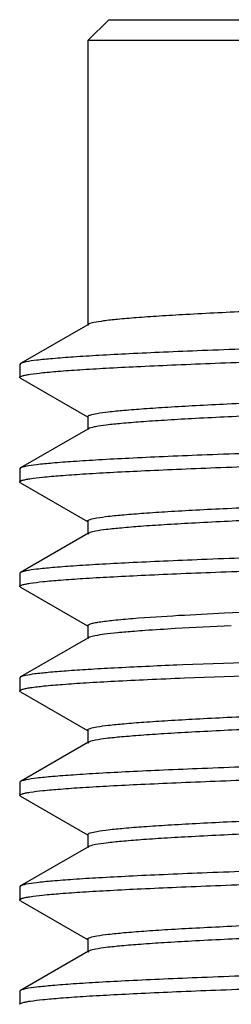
# Model space of a CAD drawing. Header units: inches. Extents: x 0 to 34, y 0 to 22.
# Tile 8 of 168: x 6.2455 to 6.2852, y 12.6049 to 12.7904. Entities that reach past the tile are written whole.
import ezdxf

# ---------------------------------------------------------------- set-up
doc = ezdxf.new("R2010")
doc.units = ezdxf.units.IN
doc.header["$LTSCALE"] = 1.87
doc.header["$MEASUREMENT"] = 0
doc.layers.get('0').update_dxf_attribs({"linetype": 'CONTINUOUS'})

msp = doc.modelspace()

# ---------------------------------------------------------------- linework, layer by layer
at = {"color": 6, "linetype": 'CONTINUOUS'}
for p, q in [((6.2622044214, 12.7904117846), (6.2582674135, 12.7864747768)), ((6.2622044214, 12.7904117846), (6.442519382, 12.7904117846)), ((6.2582674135, 12.7864747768), (6.2582674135, 12.7328602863)), ((6.4464563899, 12.7864747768), (6.2582674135, 12.7864747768)), ((6.2584263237, 12.7330423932), (6.2582674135, 12.7328602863)), ((6.2584263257, 12.7330413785), (6.2582674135, 12.7329494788)), ((6.2582674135, 12.7329494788), (6.2456243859, 12.7256389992)), ((6.2456243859, 12.7256389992), (6.245486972, 12.7254799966)), ((6.245486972, 12.7254799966), (6.245486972, 12.7230193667)), ((6.2456252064, 12.722859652), (6.245486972, 12.7230193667)), ((6.2456252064, 12.722859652), (6.2582300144, 12.7155712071)), ((6.2582674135, 12.7156358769), (6.2582674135, 12.713175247)), ((6.2582674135, 12.7132613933), (6.2456262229, 12.705951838)), ((6.2584229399, 12.713355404), (6.2582674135, 12.713175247)), ((6.2584229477, 12.7133513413), (6.2582674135, 12.7132613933)), ((6.2585815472, 12.7134297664), (6.2584238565, 12.7133545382)), ((6.2456262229, 12.705951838), (6.245487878, 12.7057919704)), ((6.245487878, 12.7057919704), (6.245487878, 12.7033313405)), ((6.2456255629, 12.7031720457), (6.245487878, 12.7033313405)), ((6.2456255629, 12.7031720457), (6.2582289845, 12.695884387)), ((6.2582674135, 12.6959508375), (6.2582674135, 12.6934902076)), ((6.2584215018, 12.6936691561), (6.245617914, 12.6862662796)), ((6.258421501, 12.6936695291), (6.2582674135, 12.6934902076)), ((6.2585807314, 12.6937459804), (6.2584224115, 12.6936700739)), ((6.245617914, 12.6862662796), (6.2454819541, 12.6861091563)), ((6.2454819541, 12.6861091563), (6.2454819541, 12.6836485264)), ((6.2456188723, 12.6834904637), (6.2454819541, 12.6836485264)), ((6.2456188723, 12.6834904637), (6.2582290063, 12.6761993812)), ((6.2582674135, 12.6762657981), (6.2582674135, 12.6738051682)), ((6.2582674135, 12.6738924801), (6.2456276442, 12.666583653)), ((6.2584261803, 12.6739871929), (6.2582674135, 12.6738051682)), ((6.2584261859, 12.673984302), (6.2582674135, 12.6738924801)), ((6.258583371, 12.6740617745), (6.2584271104, 12.6739875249)), ((6.3334438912, 12.6707870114), (6.2761509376, 12.668857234)), ((6.2761509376, 12.668857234), (6.2750349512, 12.6688102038)), ((6.2764339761, 12.6664084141), (6.3335168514, 12.6683285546)), ((6.2456276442, 12.666583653), (6.2454894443, 12.6664238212)), ((6.2454894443, 12.6664238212), (6.2454894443, 12.6639631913)), ((6.2456278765, 12.6638031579), (6.2454894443, 12.6639631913)), ((6.2456278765, 12.6638031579), (6.2582300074, 12.6565160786)), ((6.2582674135, 12.6565807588), (6.2582674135, 12.6541201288)), ((6.2582674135, 12.6542093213), (6.2456243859, 12.6468988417)), ((6.2584263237, 12.6543022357), (6.2582674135, 12.6541201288)), ((6.2584263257, 12.654301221), (6.2582674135, 12.6542093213)), ((6.2585834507, 12.6543775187), (6.2584272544, 12.6543032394)), ((6.2456243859, 12.6468988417), (6.245486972, 12.6467398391)), ((6.245486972, 12.6467398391), (6.245486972, 12.6442792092)), ((6.2456252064, 12.6441194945), (6.245486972, 12.6442792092)), ((6.2456252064, 12.6441194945), (6.2582300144, 12.6368310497)), ((6.2582674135, 12.6368957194), (6.2582674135, 12.6344350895)), ((6.2585815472, 12.634689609), (6.2584238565, 12.6346143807)), ((6.2582674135, 12.6345212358), (6.2456262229, 12.6272116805)), ((6.2584229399, 12.6346152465), (6.2582674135, 12.6344350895)), ((6.2584229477, 12.6346111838), (6.2582674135, 12.6345212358)), ((6.2456262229, 12.6272116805), (6.245487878, 12.6270518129)), ((6.245487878, 12.6270518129), (6.245487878, 12.624591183)), ((6.2456255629, 12.6244318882), (6.245487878, 12.624591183)), ((6.2456255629, 12.6244318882), (6.2582289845, 12.6171442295)), ((6.2582674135, 12.61721068), (6.2582674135, 12.6147500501)), ((6.2584215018, 12.6149289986), (6.245617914, 12.6075261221)), ((6.258421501, 12.6149293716), (6.2582674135, 12.6147500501)), ((6.2585807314, 12.6150058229), (6.2584224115, 12.6149299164)), ((6.245617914, 12.6075261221), (6.2454819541, 12.6073689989)), ((6.2454819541, 12.6073689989), (6.2454819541, 12.6049083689))]:
    msp.add_line(p, q, dxfattribs=at)
for centre, radius, start, end in [((6.3026417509, 12.1992987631), 0.4772047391, 93.3610137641, 94.0373951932), ((6.3321483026, 11.6819732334), 0.995370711, 92.7013601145, 93.3107327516), ((6.2892263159, 12.3933022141), 0.2827383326, 94.093561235, 94.5039192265)]:
    msp.add_arc(centre, radius, start, end, dxfattribs=at)
for points, knots in [([(6.4464563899, 12.742702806), (6.4464563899, 12.7426408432), (6.4462962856, 12.742496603), (6.4457250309, 12.7422933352), (6.4444306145, 12.7420286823), (6.4422824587, 12.7417530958), (6.4392850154, 12.7414597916), (6.4354900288, 12.7411665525), (6.4309216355, 12.740869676), (6.4256255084, 12.7405717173), (6.4172555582, 12.7401533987), (6.4053913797, 12.7396447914), (6.389792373, 12.7390551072), (6.3728078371, 12.7384636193), (6.3550665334, 12.7378710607), (6.3372250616, 12.7372784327), (6.3199439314, 12.7366864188), (6.3038628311, 12.7360964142), (6.2895772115, 12.7355088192), (6.279042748, 12.7349993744), (6.2719045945, 12.7345756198), (6.2676361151, 12.7342809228), (6.2641574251, 12.7339836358), (6.2614836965, 12.7337052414), (6.2596728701, 12.7334094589), (6.2587191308, 12.7332104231), (6.2584272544, 12.7330433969)], [0, 0, 0, 0, 0.0009862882, 0.0029002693, 0.0100075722, 0.0215908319, 0.0375848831, 0.0578474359, 0.0822110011, 0.1104414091, 0.1422848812, 0.2156029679, 0.2994610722, 0.390757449, 0.4861167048, 0.5820143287, 0.674904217, 0.7613492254, 0.8381549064, 0.9024881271, 0.9292179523, 0.9519826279, 0.9705735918, 0.9848370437, 0.9946471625, 1, 1, 1, 1]), ([(6.4592352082, 12.7353200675), (6.4592353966, 12.7352548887), (6.45904384, 12.7351081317), (6.4586711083, 12.7349931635), (6.4580339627, 12.7348395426), (6.4567188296, 12.734625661), (6.454457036, 12.7343657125), (6.4510438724, 12.7340754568), (6.4467113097, 12.7337800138), (6.4415017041, 12.7334826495), (6.4354601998, 12.7331842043), (6.4286429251, 12.7328849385), (6.4211142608, 12.7325849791), (6.4098647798, 12.7321714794), (6.3946010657, 12.7316644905), (6.3752496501, 12.7310716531), (6.3550468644, 12.7304779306), (6.3347440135, 12.7298839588), (6.3150967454, 12.7292908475), (6.2968363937, 12.7286994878), (6.282800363, 12.7281902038), (6.2727679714, 12.7277728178), (6.2663081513, 12.727473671), (6.2606506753, 12.7271760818), (6.2558495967, 12.7268790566), (6.2519472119, 12.7265870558), (6.2489816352, 12.7262952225), (6.2471011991, 12.7260465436), (6.246093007, 12.725820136), (6.2457488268, 12.7257079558), (6.2456275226, 12.7256390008)], [0, 0, 0, 0, 0.0009136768, 0.0027953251, 0.0057923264, 0.0099234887, 0.0215625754, 0.0376254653, 0.0579730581, 0.0824222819, 0.1107760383, 0.1427637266, 0.1780787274, 0.2163958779, 0.3005648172, 0.3921622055, 0.4877903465, 0.5838887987, 0.6768884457, 0.7633302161, 0.8399955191, 0.8737733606, 0.9040849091, 0.930646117, 0.9531869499, 0.9715180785, 0.9854880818, 0.9949824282, 0.9980440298, 1, 1, 1, 1]), ([(6.2454847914, 12.723019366), (6.2454860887, 12.7230838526), (6.2456740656, 12.7232259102), (6.246037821, 12.7233405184), (6.2466555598, 12.7234908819), (6.2479265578, 12.7237017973), (6.2501117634, 12.7239571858), (6.2534107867, 12.7242425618), (6.2576022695, 12.7245330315), (6.2626463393, 12.7248251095), (6.26849976, 12.7251184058), (6.2751084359, 12.7254126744), (6.2824112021, 12.7257074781), (6.2933408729, 12.7261142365), (6.3082016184, 12.7266127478), (6.3270903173, 12.7271955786), (6.3468874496, 12.7277794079), (6.3668811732, 12.7283634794), (6.3863530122, 12.728946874), (6.4046043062, 12.7295290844), (6.4209808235, 12.7301079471), (6.4348918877, 12.7306829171), (6.4447062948, 12.7311836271), (6.4509561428, 12.7316091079), (6.4543457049, 12.7318930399), (6.4568168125, 12.7321783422), (6.458157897, 12.7323920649), (6.4586593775, 12.7325335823)], [0, 0, 0, 0, 0.0009061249, 0.0027520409, 0.0056667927, 0.0096695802, 0.0209360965, 0.0364970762, 0.0562186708, 0.0799471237, 0.1074810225, 0.1385517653, 0.1728814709, 0.210157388, 0.2922038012, 0.3817700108, 0.4756421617, 0.570445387, 0.6627724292, 0.7493155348, 0.8269799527, 0.8929800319, 0.9449147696, 0.965024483, 0.9809908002, 0.9926797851, 1, 1, 1, 1]), ([(6.2582674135, 12.7156358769), (6.2582674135, 12.715697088), (6.2584247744, 12.715839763), (6.258987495, 12.716041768), (6.2602620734, 12.7163046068), (6.2623779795, 12.716578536), (6.2653305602, 12.7168694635), (6.2690695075, 12.7171603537), (6.2735715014, 12.7174549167), (6.2787921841, 12.7177506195), (6.287047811, 12.7181658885), (6.2987586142, 12.7186707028), (6.3141699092, 12.7192559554), (6.3309733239, 12.719843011), (6.3485563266, 12.7204311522), (6.3662781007, 12.7210194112), (6.3834925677, 12.7216071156), (6.3995722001, 12.7221930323), (6.4139308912, 12.7227765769), (6.4245753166, 12.7232823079), (6.431843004, 12.7237016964), (6.4362380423, 12.7239951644), (6.4398658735, 12.7242889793), (6.4426999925, 12.7245717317), (6.4447027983, 12.7248600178), (6.4457694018, 12.7250707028), (6.446140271, 12.7252215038)], [0, 0, 0, 0, 0.0009752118, 0.0028639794, 0.0098724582, 0.0212922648, 0.0370619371, 0.0570430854, 0.0810738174, 0.1089271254, 0.1403552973, 0.2127658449, 0.2956751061, 0.3860631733, 0.4806397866, 0.5759628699, 0.6685606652, 0.755059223, 0.8323116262, 0.8975112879, 0.9248316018, 0.9482942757, 0.9676807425, 0.9828346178, 0.993621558, 1, 1, 1, 1]), ([(6.4464563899, 12.7230177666), (6.4464563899, 12.7229563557), (6.4462994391, 12.722813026), (6.4457359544, 12.7226109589), (6.4444615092, 12.7223488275), (6.4423450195, 12.7220753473), (6.4393920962, 12.7217842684), (6.4356525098, 12.7214931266), (6.4311498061, 12.7211984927), (6.4259282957, 12.7209028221), (6.4176714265, 12.7204875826), (6.4059589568, 12.7199826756), (6.390545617, 12.7193973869), (6.373740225, 12.7188102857), (6.3561554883, 12.7182220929), (6.3384323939, 12.7176337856), (6.3212171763, 12.7170460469), (6.3051374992, 12.7164600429), (6.290779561, 12.7158765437), (6.2801363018, 12.7153706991), (6.2728700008, 12.7149511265), (6.2684763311, 12.7146577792), (6.2648500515, 12.7143643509), (6.2620176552, 12.7140817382), (6.2600167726, 12.7137924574), (6.258951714, 12.7135806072), (6.2585815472, 12.7134297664)], [0, 0, 0, 0, 0.0009783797, 0.0028678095, 0.0098766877, 0.0212977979, 0.0370698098, 0.0570539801, 0.0810882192, 0.1089454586, 0.1403779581, 0.2127979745, 0.2957171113, 0.386114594, 0.4806992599, 0.5760281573, 0.6686287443, 0.7551263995, 0.8323736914, 0.8975637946, 0.9248776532, 0.9483326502, 0.9677103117, 0.9828545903, 0.9936317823, 1, 1, 1, 1]), ([(6.4592345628, 12.7156355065), (6.4592348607, 12.7155703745), (6.4590434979, 12.7154236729), (6.4586716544, 12.7153087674), (6.4580361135, 12.7151550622), (6.4567238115, 12.714941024), (6.4544641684, 12.7146808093), (6.4510502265, 12.7143904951), (6.4467131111, 12.714095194), (6.4414983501, 12.7137978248), (6.4354542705, 12.7134991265), (6.4286371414, 12.7131996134), (6.4211085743, 12.7128994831), (6.4098557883, 12.7124860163), (6.3945862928, 12.7119791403), (6.375228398, 12.7113859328), (6.3550212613, 12.7107921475), (6.3347152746, 12.7101981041), (6.3150648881, 12.7096047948), (6.2968014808, 12.7090131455), (6.2827644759, 12.7085040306), (6.2727345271, 12.7080864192), (6.2662794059, 12.7077870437), (6.2606253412, 12.7074891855), (6.2558251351, 12.707192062), (6.2519231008, 12.7069003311), (6.248961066, 12.7066085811), (6.2470862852, 12.7063600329), (6.2460850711, 12.7061332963), (6.2457445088, 12.7060210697), (6.2456254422, 12.7059518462)], [0, 0, 0, 0, 0.0009130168, 0.0027917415, 0.0057807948, 0.0099009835, 0.0215200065, 0.0375837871, 0.0579610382, 0.0824424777, 0.1108057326, 0.14278698, 0.1780959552, 0.2164231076, 0.3006325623, 0.3922579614, 0.4879054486, 0.58401433, 0.6770249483, 0.7634859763, 0.8401611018, 0.873921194, 0.9042049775, 0.9307450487, 0.953286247, 0.971625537, 0.9855805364, 0.9950332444, 0.998069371, 1, 1, 1, 1]), ([(6.2454893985, 12.7033313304), (6.2454881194, 12.703394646), (6.245671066, 12.7035401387), (6.2460308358, 12.7036527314), (6.2466433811, 12.7038045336), (6.2479113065, 12.7040154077), (6.250098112, 12.7042717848), (6.2534054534, 12.7045572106), (6.2576111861, 12.7048482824), (6.2626715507, 12.7051410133), (6.268541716, 12.7054352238), (6.2751687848, 12.7057303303), (6.2824936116, 12.7060258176), (6.2934598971, 12.7064334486), (6.3083702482, 12.7069330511), (6.327317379, 12.7075173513), (6.3471672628, 12.7081025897), (6.3672032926, 12.7086878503), (6.386704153, 12.7092726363), (6.4049670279, 12.7098562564), (6.4213312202, 12.7104356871), (6.4352065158, 12.7110125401), (6.4449762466, 12.7115141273), (6.4511798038, 12.7119407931), (6.4545239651, 12.7122244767), (6.4569407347, 12.7125107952), (6.4582442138, 12.7127238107), (6.4587245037, 12.71286785)], [0, 0, 0, 0, 0.0008893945, 0.0027098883, 0.0056006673, 0.0095850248, 0.0208444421, 0.0364457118, 0.0562357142, 0.0800374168, 0.1076364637, 0.138778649, 0.1732013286, 0.2105907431, 0.2928970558, 0.3827214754, 0.4768135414, 0.5717929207, 0.6642305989, 0.750809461, 0.8284107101, 0.8941933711, 0.9458474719, 0.9657845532, 0.9815311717, 0.9929579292, 1, 1, 1, 1]), ([(6.2582674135, 12.6959508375), (6.2582674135, 12.6960125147), (6.2584237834, 12.6961567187), (6.2589882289, 12.6963588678), (6.260262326, 12.6966200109), (6.2623793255, 12.6968928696), (6.2653323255, 12.6971841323), (6.2690722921, 12.697475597), (6.2735753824, 12.6977703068), (6.2787973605, 12.6980659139), (6.2870549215, 12.6984810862), (6.2987683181, 12.6989860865), (6.3141827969, 12.699571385), (6.33098929, 12.7001585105), (6.3485749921, 12.7007467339), (6.3662988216, 12.7013350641), (6.383514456, 12.7019228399), (6.3995941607, 12.702508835), (6.4139516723, 12.7030924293), (6.4245942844, 12.7035982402), (6.4318598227, 12.7040177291), (6.4362527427, 12.7043111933), (6.4398781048, 12.7046049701), (6.4427095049, 12.7048876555), (6.4447091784, 12.7051762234), (6.4457737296, 12.7053870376), (6.4461433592, 12.7055380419)], [0, 0, 0, 0, 0.0009826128, 0.0028727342, 0.0098813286, 0.0213028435, 0.0370761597, 0.0570620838, 0.0810983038, 0.1089577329, 0.1403926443, 0.2128179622, 0.2957426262, 0.3861453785, 0.4807345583, 0.5760667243, 0.6686688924, 0.7551660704, 0.8324105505, 0.8975953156, 0.9249055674, 0.948356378, 0.9677293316, 0.9828681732, 0.9936387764, 1, 1, 1, 1]), ([(6.4464563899, 12.7033327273), (6.4464563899, 12.7032710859), (6.4462999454, 12.7031269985), (6.4457356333, 12.7029248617), (6.4444615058, 12.7026635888), (6.4423445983, 12.7023906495), (6.4393916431, 12.7020994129), (6.4356517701, 12.7018079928), (6.4311487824, 12.7015132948), (6.4259269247, 12.701217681), (6.4176695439, 12.7008025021), (6.4059563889, 12.7002975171), (6.3905422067, 12.6997122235), (6.3737360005, 12.6991251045), (6.3561505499, 12.6985368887), (6.3384269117, 12.6979485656), (6.3212113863, 12.6973607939), (6.3051316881, 12.6967748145), (6.2907740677, 12.6961912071), (6.2801312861, 12.695685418), (6.2728655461, 12.6952659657), (6.2684724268, 12.6949724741), (6.2648468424, 12.694678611), (6.2620151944, 12.6943958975), (6.2600152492, 12.694107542), (6.258950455, 12.6938969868), (6.2585807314, 12.6937459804)], [0, 0, 0, 0, 0.0009820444, 0.002872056, 0.009880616, 0.0213019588, 0.0370749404, 0.0570604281, 0.0810961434, 0.1089550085, 0.1403892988, 0.2128132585, 0.295736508, 0.3861379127, 0.4807259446, 0.5760572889, 0.6686590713, 0.7551563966, 0.8324016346, 0.8975877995, 0.9248989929, 0.9483509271, 0.9677251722, 0.9828654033, 0.9936373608, 1, 1, 1, 1]), ([(6.4592369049, 12.6959520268), (6.4592370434, 12.6958868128), (6.4590454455, 12.6957404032), (6.4586738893, 12.6956252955), (6.4580393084, 12.6954716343), (6.4567299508, 12.6952574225), (6.454475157, 12.6949971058), (6.4510676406, 12.6947067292), (6.4467363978, 12.69441134), (6.4415250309, 12.6941139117), (6.435480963, 12.6938152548), (6.4286616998, 12.6935157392), (6.4211317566, 12.6932155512), (6.4098797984, 12.6928018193), (6.3946099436, 12.6922946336), (6.3752503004, 12.6917016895), (6.3550384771, 12.6911075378), (6.3347280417, 12.6905134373), (6.3150736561, 12.689920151), (6.2968058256, 12.689328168), (6.2827647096, 12.6888188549), (6.2727303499, 12.6884012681), (6.2662734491, 12.6881019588), (6.2606204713, 12.6878041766), (6.2558236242, 12.687506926), (6.2519245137, 12.6872148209), (6.2489620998, 12.6869227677), (6.2470844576, 12.6866742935), (6.2460798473, 12.6864476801), (6.245737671, 12.6863355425), (6.2456179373, 12.6862662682)], [0, 0, 0, 0, 0.0009141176, 0.0027929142, 0.0057776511, 0.009888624, 0.0214798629, 0.0375118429, 0.0578568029, 0.0823175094, 0.1106830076, 0.1426786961, 0.1779965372, 0.2163149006, 0.3005056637, 0.3921539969, 0.4878093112, 0.5839403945, 0.6769704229, 0.7634333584, 0.8401376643, 0.8739154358, 0.9042077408, 0.9307423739, 0.9532616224, 0.9715782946, 0.9855349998, 0.9950122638, 0.9980610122, 1, 1, 1, 1]), ([(6.2454817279, 12.6836485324), (6.2454820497, 12.6837127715), (6.2456697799, 12.6838560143), (6.2460332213, 12.6839698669), (6.2466518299, 12.6841208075), (6.2479256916, 12.684331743), (6.2501165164, 12.684587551), (6.2534236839, 12.6848732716), (6.2576248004, 12.6851642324), (6.262679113, 12.6854566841), (6.2685437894, 12.68575048), (6.2751658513, 12.6860451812), (6.2824850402, 12.6863403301), (6.2934396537, 12.68674756), (6.3083314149, 12.6872467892), (6.3272559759, 12.6878305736), (6.3470847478, 12.6884150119), (6.3671052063, 12.6890000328), (6.3865952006, 12.6895842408), (6.4048521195, 12.69016717), (6.4212189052, 12.6907467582), (6.4351055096, 12.6913228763), (6.4448909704, 12.6918239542), (6.4511086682, 12.6922501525), (6.4544646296, 12.6925340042), (6.4568969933, 12.6928199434), (6.4582114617, 12.6930336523), (6.458698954, 12.6931763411)], [0, 0, 0, 0, 0.0009022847, 0.0027468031, 0.00566439, 0.0096744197, 0.0209684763, 0.0365660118, 0.0563286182, 0.080102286, 0.1076789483, 0.1388025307, 0.1732050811, 0.210564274, 0.2927724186, 0.3824851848, 0.476496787, 0.5713996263, 0.6638039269, 0.7503675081, 0.8279592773, 0.8938264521, 0.945583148, 0.9655679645, 0.9813697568, 0.9928656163, 1, 1, 1, 1]), ([(6.2667512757, 12.6776064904), (6.2724787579, 12.6780658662), (6.2863976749, 12.6787911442), (6.3100674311, 12.6797557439), (6.3382739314, 12.6807231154), (6.363283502, 12.6815461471), (6.3832484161, 12.6822300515), (6.3972399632, 12.6827372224), (6.4100200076, 12.683243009), (6.4212438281, 12.6837452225), (6.4306079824, 12.6842450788), (6.4371289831, 12.6846797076), (6.4412281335, 12.6850497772), (6.4434199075, 12.685295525), (6.4449931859, 12.6855432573), (6.4458386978, 12.6857299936), (6.4461419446, 12.6858535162)], [0, 0, 0, 0, 0.0959599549, 0.2327197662, 0.3956475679, 0.5672950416, 0.6506247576, 0.7292702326, 0.801116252, 0.8642273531, 0.9168993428, 0.9577304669, 0.9733537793, 0.9856471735, 0.9945315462, 1, 1, 1, 1]), ([(6.2582674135, 12.6762657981), (6.2582674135, 12.6763373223), (6.2584741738, 12.6764982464), (6.258877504, 12.6766267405), (6.2595631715, 12.6767969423), (6.2609775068, 12.6770351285), (6.2634087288, 12.6773228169), (6.2655237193, 12.6775080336), (6.2667512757, 12.6776064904)], [0, 0, 0, 0, 0.0247523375, 0.0751720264, 0.1549331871, 0.2646357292, 0.5738155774, 1, 1, 1, 1]), ([(6.2670236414, 12.6751674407), (6.2659694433, 12.6750840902), (6.264089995, 12.6749223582), (6.2616192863, 12.6746601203), (6.2598587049, 12.6743947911), (6.2589165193, 12.6741972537), (6.258583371, 12.6740617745)], [0, 0, 0, 0, 0.3721248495, 0.6640094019, 0.8734437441, 1, 1, 1, 1]), ([(6.2750349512, 12.6688102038), (6.2710927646, 12.6686427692), (6.2655231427, 12.6683890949), (6.258577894, 12.667997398), (6.2544500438, 12.6677258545), (6.2510996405, 12.6674517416), (6.2485350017, 12.6671964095), (6.246810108, 12.6669210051), (6.2459040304, 12.6667404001), (6.2456297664, 12.6665836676)], [0, 0, 0, 0, 0.4009071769, 0.5664491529, 0.7068405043, 0.8210972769, 0.9083042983, 0.9679040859, 1, 1, 1, 1]), ([(6.24548801, 12.6639631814), (6.245488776, 12.6640298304), (6.2456874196, 12.6641764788), (6.2460672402, 12.6642932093), (6.2467170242, 12.6644481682), (6.2480548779, 12.6646648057), (6.2503584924, 12.6649274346), (6.2538370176, 12.6652205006), (6.2582564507, 12.6655190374), (6.2635703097, 12.6658191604), (6.2697294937, 12.666120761), (6.2741118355, 12.6663116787), (6.2764339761, 12.6664084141)], [0, 0, 0, 0, 0.0064207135, 0.019656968, 0.0406317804, 0.0694885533, 0.1508628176, 0.2633878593, 0.4059908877, 0.577447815, 0.7761144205, 1, 1, 1, 1]), ([(6.2582674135, 12.6565807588), (6.2582674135, 12.6566421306), (6.2584244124, 12.6567853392), (6.2589877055, 12.6569873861), (6.2602620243, 12.6572496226), (6.2623781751, 12.6575231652), (6.2653307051, 12.657814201), (6.2690697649, 12.6581052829), (6.2735718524, 12.6583998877), (6.278792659, 12.6586955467), (6.2870484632, 12.6591107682), (6.2987595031, 12.6596156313), (6.3141710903, 12.6602008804), (6.3309747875, 12.6607879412), (6.3485580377, 12.6613760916), (6.3662800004, 12.6619643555), (6.3834945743, 12.662552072), (6.3995742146, 12.6631379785), (6.4139327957, 12.663721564), (6.4245770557, 12.6642272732), (6.431844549, 12.6646466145), (6.4362393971, 12.6649401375), (6.4398669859, 12.6652341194), (6.4427008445, 12.6655169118), (6.4447033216, 12.6658048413), (6.4457698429, 12.6660150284), (6.4461405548, 12.6661658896)], [0, 0, 0, 0, 0.0009777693, 0.0028669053, 0.0098749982, 0.0212947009, 0.0370646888, 0.0570463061, 0.0810775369, 0.1089313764, 0.1403601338, 0.2127719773, 0.2956825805, 0.38607192, 0.4806496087, 0.5759734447, 0.668571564, 0.7550699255, 0.8323215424, 0.8975197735, 0.9248391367, 0.9483007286, 0.9676859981, 0.9828384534, 0.9936235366, 1, 1, 1, 1]), ([(6.4464563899, 12.6639626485), (6.4464563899, 12.6639013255), (6.4462992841, 12.6637582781), (6.4457361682, 12.663556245), (6.4444617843, 12.6632938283), (6.4423457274, 12.6630201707), (6.4393932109, 12.6627291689), (6.4356542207, 12.6624381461), (6.4311522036, 12.6621435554), (6.4259314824, 12.6618478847), (6.4176758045, 12.6614326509), (6.4059649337, 12.6609278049), (6.3905535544, 12.6603425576), (6.3737500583, 12.6597555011), (6.3561669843, 12.6591673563), (6.3384451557, 12.6585790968), (6.3212306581, 12.6579913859), (6.3051510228, 12.6574054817), (6.2907923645, 12.6568219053), (6.2801479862, 12.6563161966), (6.2728803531, 12.6558968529), (6.2684853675, 12.6556033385), (6.2648576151, 12.6553093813), (6.2620235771, 12.6550265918), (6.2600208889, 12.6547386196), (6.2589542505, 12.6545283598), (6.2585834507, 12.6543775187)], [0, 0, 0, 0, 0.0009769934, 0.002866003, 0.0098741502, 0.0212937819, 0.0370635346, 0.0570448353, 0.0810757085, 0.1089291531, 0.1403574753, 0.2127683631, 0.2956779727, 0.3860663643, 0.4806432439, 0.5759665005, 0.6685643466, 0.7550628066, 0.8323149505, 0.8975141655, 0.9248341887, 0.948296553, 0.9676826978, 0.9828361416, 0.9936223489, 1, 1, 1, 1]), ([(6.4592352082, 12.65657991), (6.4592353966, 12.6565147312), (6.45904384, 12.6563679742), (6.4586711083, 12.656253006), (6.4580339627, 12.6560993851), (6.4567188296, 12.6558855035), (6.454457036, 12.655625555), (6.4510438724, 12.6553352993), (6.4467113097, 12.6550398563), (6.4415017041, 12.654742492), (6.4354601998, 12.6544440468), (6.4286429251, 12.654144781), (6.4211142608, 12.6538448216), (6.4098647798, 12.6534313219), (6.3946010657, 12.652924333), (6.3752496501, 12.6523314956), (6.3550468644, 12.6517377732), (6.3347440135, 12.6511438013), (6.3150967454, 12.65055069), (6.2968363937, 12.6499593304), (6.282800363, 12.6494500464), (6.2727679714, 12.6490326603), (6.2663081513, 12.6487335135), (6.2606506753, 12.6484359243), (6.2558495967, 12.6481388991), (6.2519472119, 12.6478468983), (6.2489816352, 12.647555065), (6.2471011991, 12.6473063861), (6.246093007, 12.6470799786), (6.2457488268, 12.6469677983), (6.2456275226, 12.6468988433)], [0, 0, 0, 0, 0.0009136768, 0.0027953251, 0.0057923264, 0.0099234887, 0.0215625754, 0.0376254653, 0.0579730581, 0.0824222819, 0.1107760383, 0.1427637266, 0.1780787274, 0.2163958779, 0.3005648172, 0.3921622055, 0.4877903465, 0.5838887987, 0.6768884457, 0.7633302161, 0.8399955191, 0.8737733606, 0.9040849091, 0.930646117, 0.9531869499, 0.9715180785, 0.9854880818, 0.9949824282, 0.9980440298, 1, 1, 1, 1]), ([(6.2454847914, 12.6442792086), (6.2454860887, 12.6443436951), (6.2456740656, 12.6444857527), (6.246037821, 12.6446003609), (6.2466555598, 12.6447507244), (6.2479265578, 12.6449616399), (6.2501117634, 12.6452170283), (6.2534107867, 12.6455024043), (6.2576022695, 12.645792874), (6.2626463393, 12.6460849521), (6.26849976, 12.6463782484), (6.2751084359, 12.6466725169), (6.2824112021, 12.6469673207), (6.2933408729, 12.647374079), (6.3082016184, 12.6478725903), (6.3270903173, 12.6484554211), (6.3468874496, 12.6490392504), (6.3668811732, 12.6496233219), (6.3863530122, 12.6502067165), (6.4046043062, 12.650788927), (6.4209808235, 12.6513677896), (6.4348918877, 12.6519427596), (6.4447062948, 12.6524434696), (6.4509561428, 12.6528689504), (6.4543457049, 12.6531528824), (6.4568168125, 12.6534381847), (6.458157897, 12.6536519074), (6.4586593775, 12.6537934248)], [0, 0, 0, 0, 0.0009061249, 0.0027520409, 0.0056667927, 0.0096695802, 0.0209360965, 0.0364970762, 0.0562186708, 0.0799471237, 0.1074810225, 0.1385517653, 0.1728814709, 0.210157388, 0.2922038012, 0.3817700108, 0.4756421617, 0.570445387, 0.6627724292, 0.7493155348, 0.8269799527, 0.8929800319, 0.9449147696, 0.965024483, 0.9809908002, 0.9926797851, 1, 1, 1, 1]), ([(6.2582674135, 12.6368957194), (6.2582674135, 12.6369569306), (6.2584247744, 12.6370996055), (6.258987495, 12.6373016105), (6.2602620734, 12.6375644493), (6.2623779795, 12.6378383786), (6.2653305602, 12.6381293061), (6.2690695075, 12.6384201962), (6.2735715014, 12.6387147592), (6.2787921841, 12.639010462), (6.287047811, 12.639425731), (6.2987586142, 12.6399305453), (6.3141699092, 12.6405157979), (6.3309733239, 12.6411028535), (6.3485563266, 12.6416909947), (6.3662781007, 12.6422792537), (6.3834925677, 12.6428669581), (6.3995722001, 12.6434528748), (6.4139308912, 12.6440364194), (6.4245753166, 12.6445421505), (6.431843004, 12.6449615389), (6.4362380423, 12.6452550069), (6.4398658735, 12.6455488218), (6.4426999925, 12.6458315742), (6.4447027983, 12.6461198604), (6.4457694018, 12.6463305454), (6.446140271, 12.6464813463)], [0, 0, 0, 0, 0.0009752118, 0.0028639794, 0.0098724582, 0.0212922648, 0.0370619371, 0.0570430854, 0.0810738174, 0.1089271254, 0.1403552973, 0.2127658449, 0.2956751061, 0.3860631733, 0.4806397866, 0.5759628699, 0.6685606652, 0.755059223, 0.8323116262, 0.8975112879, 0.9248316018, 0.9482942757, 0.9676807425, 0.9828346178, 0.993621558, 1, 1, 1, 1]), ([(6.4464563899, 12.6442776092), (6.4464563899, 12.6442161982), (6.4462994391, 12.6440728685), (6.4457359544, 12.6438708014), (6.4444615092, 12.64360867), (6.4423450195, 12.6433351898), (6.4393920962, 12.6430441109), (6.4356525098, 12.6427529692), (6.4311498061, 12.6424583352), (6.4259282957, 12.6421626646), (6.4176714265, 12.6417474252), (6.4059589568, 12.6412425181), (6.390545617, 12.6406572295), (6.373740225, 12.6400701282), (6.3561554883, 12.6394819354), (6.3384323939, 12.6388936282), (6.3212171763, 12.6383058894), (6.3051374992, 12.6377198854), (6.290779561, 12.6371363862), (6.2801363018, 12.6366305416), (6.2728700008, 12.6362109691), (6.2684763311, 12.6359176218), (6.2648500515, 12.6356241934), (6.2620176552, 12.6353415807), (6.2600167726, 12.6350522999), (6.258951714, 12.6348404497), (6.2585815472, 12.634689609)], [0, 0, 0, 0, 0.0009783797, 0.0028678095, 0.0098766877, 0.0212977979, 0.0370698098, 0.0570539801, 0.0810882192, 0.1089454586, 0.1403779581, 0.2127979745, 0.2957171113, 0.386114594, 0.4806992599, 0.5760281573, 0.6686287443, 0.7551263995, 0.8323736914, 0.8975637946, 0.9248776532, 0.9483326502, 0.9677103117, 0.9828545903, 0.9936317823, 1, 1, 1, 1]), ([(6.4592345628, 12.636895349), (6.4592348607, 12.636830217), (6.4590434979, 12.6366835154), (6.4586716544, 12.6365686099), (6.4580361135, 12.6364149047), (6.4567238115, 12.6362008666), (6.4544641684, 12.6359406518), (6.4510502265, 12.6356503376), (6.4467131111, 12.6353550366), (6.4414983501, 12.6350576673), (6.4354542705, 12.6347589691), (6.4286371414, 12.6344594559), (6.4211085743, 12.6341593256), (6.4098557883, 12.6337458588), (6.3945862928, 12.6332389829), (6.375228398, 12.6326457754), (6.3550212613, 12.6320519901), (6.3347152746, 12.6314579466), (6.3150648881, 12.6308646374), (6.2968014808, 12.630272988), (6.2827644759, 12.6297638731), (6.2727345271, 12.6293462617), (6.2662794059, 12.6290468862), (6.2606253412, 12.628749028), (6.2558251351, 12.6284519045), (6.2519231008, 12.6281601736), (6.248961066, 12.6278684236), (6.2470862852, 12.6276198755), (6.2460850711, 12.6273931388), (6.2457445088, 12.6272809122), (6.2456254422, 12.6272116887)], [0, 0, 0, 0, 0.0009130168, 0.0027917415, 0.0057807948, 0.0099009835, 0.0215200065, 0.0375837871, 0.0579610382, 0.0824424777, 0.1108057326, 0.14278698, 0.1780959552, 0.2164231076, 0.3006325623, 0.3922579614, 0.4879054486, 0.58401433, 0.6770249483, 0.7634859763, 0.8401611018, 0.873921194, 0.9042049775, 0.9307450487, 0.953286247, 0.971625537, 0.9855805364, 0.9950332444, 0.998069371, 1, 1, 1, 1]), ([(6.2454893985, 12.6245911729), (6.2454881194, 12.6246544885), (6.245671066, 12.6247999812), (6.2460308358, 12.6249125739), (6.2466433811, 12.6250643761), (6.2479113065, 12.6252752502), (6.250098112, 12.6255316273), (6.2534054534, 12.6258170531), (6.2576111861, 12.6261081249), (6.2626715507, 12.6264008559), (6.268541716, 12.6266950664), (6.2751687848, 12.6269901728), (6.2824936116, 12.6272856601), (6.2934598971, 12.6276932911), (6.3083702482, 12.6281928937), (6.327317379, 12.6287771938), (6.3471672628, 12.6293624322), (6.3672032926, 12.6299476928), (6.386704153, 12.6305324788), (6.4049670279, 12.6311160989), (6.4213312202, 12.6316955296), (6.4352065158, 12.6322723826), (6.4449762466, 12.6327739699), (6.4511798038, 12.6332006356), (6.4545239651, 12.6334843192), (6.4569407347, 12.6337706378), (6.4582442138, 12.6339836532), (6.4587245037, 12.6341276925)], [0, 0, 0, 0, 0.0008893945, 0.0027098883, 0.0056006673, 0.0095850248, 0.0208444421, 0.0364457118, 0.0562357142, 0.0800374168, 0.1076364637, 0.138778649, 0.1732013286, 0.2105907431, 0.2928970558, 0.3827214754, 0.4768135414, 0.5717929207, 0.6642305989, 0.750809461, 0.8284107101, 0.8941933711, 0.9458474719, 0.9657845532, 0.9815311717, 0.9929579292, 1, 1, 1, 1]), ([(6.2582674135, 12.61721068), (6.2582674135, 12.6172723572), (6.2584237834, 12.6174165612), (6.2589882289, 12.6176187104), (6.260262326, 12.6178798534), (6.2623793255, 12.6181527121), (6.2653323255, 12.6184439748), (6.2690722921, 12.6187354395), (6.2735753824, 12.6190301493), (6.2787973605, 12.6193257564), (6.2870549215, 12.6197409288), (6.2987683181, 12.6202459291), (6.3141827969, 12.6208312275), (6.33098929, 12.621418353), (6.3485749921, 12.6220065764), (6.3662988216, 12.6225949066), (6.383514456, 12.6231826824), (6.3995941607, 12.6237686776), (6.4139516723, 12.6243522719), (6.4245942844, 12.6248580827), (6.4318598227, 12.6252775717), (6.4362527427, 12.6255710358), (6.4398781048, 12.6258648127), (6.4427095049, 12.626147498), (6.4447091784, 12.6264360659), (6.4457737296, 12.6266468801), (6.4461433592, 12.6267978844)], [0, 0, 0, 0, 0.0009826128, 0.0028727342, 0.0098813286, 0.0213028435, 0.0370761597, 0.0570620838, 0.0810983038, 0.108957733, 0.1403926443, 0.2128179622, 0.2957426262, 0.3861453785, 0.4807345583, 0.5760667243, 0.6686688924, 0.7551660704, 0.8324105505, 0.8975953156, 0.9249055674, 0.948356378, 0.9677293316, 0.9828681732, 0.9936387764, 1, 1, 1, 1]), ([(6.4464563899, 12.6245925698), (6.4464563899, 12.6245309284), (6.4462999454, 12.624386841), (6.4457356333, 12.6241847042), (6.4444615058, 12.6239234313), (6.4423445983, 12.623650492), (6.4393916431, 12.6233592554), (6.4356517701, 12.6230678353), (6.4311487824, 12.6227731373), (6.4259269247, 12.6224775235), (6.4176695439, 12.6220623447), (6.4059563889, 12.6215573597), (6.3905422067, 12.620972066), (6.3737360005, 12.620384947), (6.3561505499, 12.6197967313), (6.3384269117, 12.6192084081), (6.3212113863, 12.6186206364), (6.3051316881, 12.618034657), (6.2907740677, 12.6174510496), (6.2801312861, 12.6169452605), (6.2728655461, 12.6165258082), (6.2684724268, 12.6162323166), (6.2648468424, 12.6159384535), (6.2620151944, 12.61565574), (6.2600152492, 12.6153673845), (6.258950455, 12.6151568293), (6.2585807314, 12.6150058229)], [0, 0, 0, 0, 0.0009820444, 0.002872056, 0.009880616, 0.0213019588, 0.0370749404, 0.0570604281, 0.0810961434, 0.1089550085, 0.1403892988, 0.2128132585, 0.295736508, 0.3861379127, 0.4807259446, 0.5760572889, 0.6686590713, 0.7551563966, 0.8324016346, 0.8975877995, 0.9248989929, 0.9483509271, 0.9677251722, 0.9828654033, 0.9936373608, 1, 1, 1, 1]), ([(6.4592369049, 12.6172118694), (6.4592370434, 12.6171466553), (6.4590454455, 12.6170002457), (6.4586738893, 12.616885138), (6.4580393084, 12.6167314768), (6.4567299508, 12.616517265), (6.454475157, 12.6162569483), (6.4510676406, 12.6159665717), (6.4467363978, 12.6156711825), (6.4415250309, 12.6153737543), (6.435480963, 12.6150750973), (6.4286616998, 12.6147755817), (6.4211317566, 12.6144753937), (6.4098797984, 12.6140616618), (6.3946099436, 12.6135544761), (6.3752503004, 12.6129615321), (6.3550384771, 12.6123673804), (6.3347280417, 12.6117732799), (6.3150736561, 12.6111799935), (6.2968058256, 12.6105880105), (6.2827647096, 12.6100786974), (6.2727303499, 12.6096611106), (6.2662734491, 12.6093618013), (6.2606204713, 12.6090640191), (6.2558236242, 12.6087667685), (6.2519245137, 12.6084746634), (6.2489620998, 12.6081826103), (6.2470844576, 12.6079341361), (6.2460798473, 12.6077075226), (6.245737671, 12.607595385), (6.2456179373, 12.6075261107)], [0, 0, 0, 0, 0.0009141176, 0.0027929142, 0.0057776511, 0.009888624, 0.0214798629, 0.0375118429, 0.0578568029, 0.0823175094, 0.1106830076, 0.1426786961, 0.1779965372, 0.2163149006, 0.3005056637, 0.3921539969, 0.4878093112, 0.5839403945, 0.6769704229, 0.7634333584, 0.8401376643, 0.8739154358, 0.9042077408, 0.9307423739, 0.9532616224, 0.9715782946, 0.9855349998, 0.9950122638, 0.9980610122, 1, 1, 1, 1]), ([(6.2454817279, 12.604908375), (6.2454820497, 12.604972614), (6.2456697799, 12.6051158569), (6.2460332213, 12.6052297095), (6.2466518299, 12.60538065), (6.2479256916, 12.6055915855), (6.2501165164, 12.6058473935), (6.2534236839, 12.6061331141), (6.2576248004, 12.6064240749), (6.262679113, 12.6067165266), (6.2685437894, 12.6070103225), (6.2751658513, 12.6073050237), (6.2824850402, 12.6076001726), (6.2934396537, 12.6080074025), (6.3083314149, 12.6085066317), (6.3272559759, 12.6090904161), (6.3470847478, 12.6096748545), (6.3671052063, 12.6102598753), (6.3865952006, 12.6108440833), (6.4048521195, 12.6114270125), (6.4212189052, 12.6120066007), (6.4351055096, 12.6125827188), (6.4448909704, 12.6130837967), (6.4511086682, 12.613509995), (6.4544646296, 12.6137938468), (6.4568969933, 12.6140797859), (6.4582114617, 12.6142934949), (6.458698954, 12.6144361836)], [0, 0, 0, 0, 0.0009022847, 0.0027468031, 0.00566439, 0.0096744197, 0.0209684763, 0.0365660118, 0.0563286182, 0.080102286, 0.1076789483, 0.1388025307, 0.1732050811, 0.210564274, 0.2927724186, 0.3824851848, 0.476496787, 0.5713996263, 0.6638039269, 0.7503675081, 0.8279592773, 0.8938264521, 0.945583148, 0.9655679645, 0.9813697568, 0.9928656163, 1, 1, 1, 1]), ([(6.2582674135, 12.5975256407), (6.2582674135, 12.597586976), (6.2584245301, 12.5977300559), (6.2589877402, 12.5979321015), (6.2602622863, 12.5981945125), (6.2623786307, 12.5984681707), (6.2653315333, 12.5987591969), (6.2690710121, 12.5990502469), (6.2735736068, 12.5993448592), (6.2787949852, 12.599640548), (6.2870516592, 12.6000558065), (6.2987638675, 12.6005606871), (6.3141768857, 12.601145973), (6.3309819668, 12.6017330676), (6.348566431, 12.6023212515), (6.3662893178, 12.6029095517), (6.3835044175, 12.6034972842), (6.3995840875, 12.6040832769), (6.4139421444, 12.6046667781), (6.4245855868, 12.6051726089), (6.4318521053, 12.6055921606), (6.4362459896, 12.6058855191), (6.4398725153, 12.606178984), (6.4427051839, 12.606461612), (6.4447063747, 12.6067507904), (6.4457716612, 12.6069625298), (6.4461419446, 12.6071133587)], [0, 0, 0, 0, 0.0009771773, 0.002866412, 0.0098753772, 0.0212963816, 0.0370680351, 0.0570517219, 0.0810854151, 0.1089420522, 0.1403738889, 0.2127924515, 0.295710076, 0.3861061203, 0.4806895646, 0.5760175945, 0.6686177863, 0.7551156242, 0.8323637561, 0.8975553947, 0.9248702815, 0.9483264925, 0.9677055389, 0.982851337, 0.9936301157, 1, 1, 1, 1])]:
    msp.add_open_spline(points, degree=3, knots=knots, dxfattribs=at)

doc.saveas('drawing.dxf')
